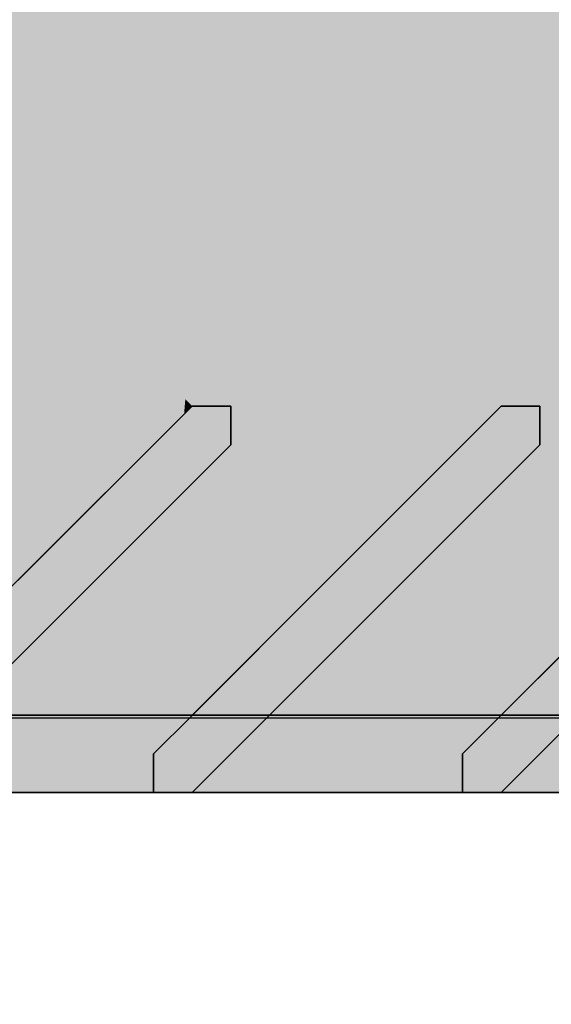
# Model space of a CAD drawing. Extents: x -357 to 533, y -64 to 530.
# Tile 25 of 135: x -79.189 to -78.501, y 218.502 to 219.776. Entities that reach past the tile are written whole.
import ezdxf

# ---------------------------------------------------------------- set-up
doc = ezdxf.new("R2010")
doc.units = 0
doc.layers.get('0').update_dxf_attribs({"lineweight": 35})
doc.layers.add('5_EG-BESTAND', color=7, linetype='Continuous', lineweight=25)
for name, color, linetype, lineweight, true_color in [('L_Auslass', 7, 'Continuous', 35, 0xababab), ('L_Auslass-Shading', 7, 'Continuous', 35, 0xababab), ('L_Fortluft', 7, 'Continuous', 35, 0x993300), ('L_Fortluft-Shading', 7, 'Continuous', 35, 0x993300), ('X_Aenderungen', 4, 'Continuous', 50, 0x00ffff)]:
    doc.layers.add(name, color=color, linetype=linetype, lineweight=lineweight, true_color=true_color)

# ---------------------------------------------------------------- blocks, each defined once
blk = doc.blocks.new('Shading-A06HSW5UNL', base_point=(-74.8535, 218.8884))
at = {"layer": 'L_Auslass-Shading', "color": 253, "true_color": 0xaaaaaa}
for points in [[(-78.6823, 218.7762), (-79.4626, 219.7762), (-79.4626, 218.7762)], [(-78.6823, 218.7762), (-78.6823, 219.7762), (-79.4626, 219.7762)], [(-79.4548, 219.7762), (-79.3156, 219.2762), (-78.9656, 219.2762)], [(-79.4548, 219.7762), (-78.6823, 218.7762), (-78.6823, 219.7762)], [(-79.4548, 219.7762), (-79.4548, 218.7762), (-78.6823, 218.7762)], [(-79.1037, 219.4173), (-78.7834, 219.6146), (-79.4118, 219.7762), (-78.7392, 219.7762)], [(-79.1037, 219.4173), (-79.4118, 219.7762), (-79.3902, 219.7101)], [(-79.3161, 219.6288), (-78.7092, 219.7762), (-79.2235, 219.7762)], [(-79.3161, 219.6288), (-78.9656, 219.2762), (-78.7092, 219.7762), (-78.8237, 219.5266)], [(-78.6823, 219.7762), (-78.9406, 219.2762), (-78.9156, 219.2762)], [(-78.6823, 219.7762), (-78.9156, 219.2762), (-78.7902, 219.0516)], [(-78.7001, 219.557), (-78.6823, 219.7762), (-78.9102, 219.2879)], [(-78.9102, 219.2879), (-78.6823, 219.7762), (-78.8535, 219.4482)], [(-78.6823, 219.7762), (-78.8237, 219.5266), (-78.8535, 219.4482)], [(-78.8237, 219.5266), (-78.6823, 219.7762), (-78.7092, 219.7762)], [(-78.7965, 219.5552), (-78.6823, 219.7762), (-78.7922, 219.5822)], [(-78.6823, 219.7762), (-78.7392, 219.7762), (-78.7922, 219.5822)], [(-78.6943, 219.1476), (-78.6823, 219.7762), (-78.7061, 219.1357), (-78.774, 219.1604)], [(-78.6522, 219.2762), (-78.6823, 219.7762), (-78.7229, 219.2762)], [(-78.6701, 219.1718), (-78.6823, 219.7762), (-78.6943, 219.1476)], [(-78.6823, 219.7762), (-78.5656, 219.2762), (-78.5406, 219.2762)], [(-78.6823, 219.7762), (-78.6701, 219.1718), (-78.5656, 219.2762)], [(-78.6823, 219.7762), (-78.5406, 219.2762), (-78.5156, 219.2762)], [(-78.6823, 219.7762), (-78.5156, 219.2762), (-78.1656, 219.2762)], [(-78.6554, 219.7762), (-78.6823, 219.7762), (-78.6395, 219.7349)], [(-78.6823, 219.7762), (-77.9097, 218.7762), (-77.9097, 219.7762)], [(-78.6823, 219.7762), (-78.6823, 218.7762), (-77.9097, 218.7762)], [(-77.9019, 218.7762), (-77.9019, 219.7762), (-78.6823, 219.7762)], [(-77.9019, 218.7762), (-78.6823, 219.7762), (-78.6823, 218.7762)], [(-78.4625, 219.7762), (-78.6823, 219.7762), (-78.3931, 219.4963)], [(-78.3834, 219.2762), (-78.6823, 219.7762), (-78.5156, 219.2762)], [(-78.3834, 219.2762), (-78.3692, 219.356), (-78.6823, 219.7762), (-78.3931, 219.4963)], [(-78.6823, 219.7762), (-78.5392, 219.2762), (-78.5156, 219.2762)], [(-78.5656, 219.2762), (-78.5392, 219.2762), (-78.6823, 219.7762)], [(-78.5656, 219.2762), (-78.6823, 219.7762), (-78.6522, 219.2762)], [(-78.2186, 219.3275), (-78.0376, 219.5264), (-78.6554, 219.7762), (-77.93, 219.7762)], [(-78.2186, 219.3275), (-78.6554, 219.7762), (-78.6395, 219.7349)], [(-79.364, 219.4409), (-79.3156, 219.2762), (-79.3161, 219.6288), (-78.9656, 219.2762)], [(-78.7922, 219.5822), (-78.7834, 219.6146), (-78.9656, 219.2762), (-79.1037, 219.4173)], [(-78.9406, 219.2762), (-78.7965, 219.5552), (-78.9656, 219.2762), (-78.7922, 219.5822)], [(-78.8797, 219.2762), (-78.7229, 219.2762), (-78.864, 219.3471), (-78.7001, 219.557)], [(-78.8237, 219.5266), (-78.9656, 219.2762), (-78.8535, 219.4482), (-78.9432, 219.2762)], [(-78.9156, 219.2762), (-78.9102, 219.2879), (-78.9432, 219.2762), (-78.8535, 219.4482)], [(-78.9156, 219.2762), (-78.8797, 219.2762), (-78.9102, 219.2879), (-78.864, 219.3471)], [(-78.9656, 219.2762), (-79.3156, 219.2762), (-79.1889, 219.053)], [(-79.3156, 219.2762), (-79.1914, 219.0504), (-78.9656, 219.2762)], [(-78.7902, 219.0516), (-78.9156, 219.2762), (-78.9156, 219.2513)], [(-78.8797, 219.2762), (-78.9156, 219.2762), (-78.876, 219.2334), (-78.9112, 219.2682)], [(-78.9156, 219.2762), (-78.9156, 219.2513), (-78.7908, 219.0511)], [(-78.7415, 219.1004), (-78.7229, 219.2762), (-78.876, 219.2334), (-78.8797, 219.2762)], [(-78.7229, 219.2762), (-78.7415, 219.1004), (-78.6982, 219.1437)], [(-78.6982, 219.1437), (-78.666, 219.1758), (-78.7229, 219.2762), (-78.6522, 219.2762)], [(-78.666, 219.1758), (-78.5656, 219.2762), (-78.6522, 219.2762)], [(-78.1656, 219.2762), (-78.5156, 219.2762), (-78.5156, 219.2513)], [(-78.1656, 219.2762), (-78.5156, 219.2513), (-78.3916, 219.0502)], [(-78.4092, 219.0858), (-78.5156, 219.2762), (-78.4093, 219.0821), (-78.5156, 219.2513)], [(-78.3834, 219.2762), (-78.5156, 219.2762), (-78.4092, 219.0858)], [(-78.9112, 219.2682), (-78.7908, 219.0511), (-78.7415, 219.1004)], [(-78.7902, 219.0516), (-78.9156, 219.2513), (-78.9156, 219.2262)], [(-78.7908, 219.0511), (-78.9156, 219.2513), (-78.9156, 219.2262)], [(-78.3916, 219.0502), (-78.5156, 219.2513), (-78.5156, 219.2262)], [(-78.5156, 219.2262), (-78.4094, 219.0784), (-78.5156, 219.2513), (-78.4093, 219.0821)], [(-78.967, 218.8748), (-78.9156, 219.2262), (-79.1413, 219.0005)], [(-78.9656, 218.8763), (-78.9156, 219.2262), (-79.139, 219.0028)], [(-78.9156, 219.2262), (-78.967, 218.8748), (-78.8987, 219.2025), (-78.8844, 219.1533)], [(-78.9656, 218.8763), (-78.856, 219.1432), (-78.9156, 219.2262)], [(-78.5804, 219.0901), (-78.5156, 219.2262), (-78.6327, 219.1091)], [(-78.5735, 219.0911), (-78.5156, 219.2262), (-78.5804, 219.0901)], [(-78.5376, 219.0707), (-78.5156, 219.2262), (-78.5775, 219.1644)], [(-78.5451, 219.0202), (-78.5156, 219.2262), (-78.5735, 219.0911)], [(-78.5452, 218.8967), (-78.3916, 219.0502), (-78.5451, 219.0202), (-78.5156, 219.2262)], [(-78.5376, 219.0707), (-78.4094, 219.0784), (-78.5156, 219.2262)], [(-78.8403, 219.0016), (-78.7908, 219.0511), (-78.8987, 219.2025)], [(-78.668, 219.0739), (-78.5376, 219.0707), (-78.5775, 219.1644)], [(-78.967, 218.8748), (-78.8403, 219.0016), (-78.8844, 219.1533)], [(-78.774, 219.1604), (-78.7902, 219.0516), (-78.7061, 219.1357)], [(-78.9656, 218.8763), (-78.7902, 219.0516), (-78.856, 219.1432)], [(-78.6719, 219.07), (-78.6823, 218.8763), (-78.6327, 219.1091), (-78.5804, 219.0901)], [(-78.6823, 218.8763), (-78.6656, 218.8763), (-78.5804, 219.0901), (-78.5735, 219.0911)], [(-78.6656, 218.8763), (-78.5656, 218.8763), (-78.5735, 219.0911), (-78.5451, 219.0202)], [(-78.668, 219.0739), (-78.6932, 219.0487), (-78.6729, 218.9532), (-78.6904, 218.9655)], [(-78.668, 219.0739), (-78.6729, 218.9532), (-78.5376, 219.0707), (-78.565, 218.8768)], [(-78.5376, 219.0707), (-78.528, 218.9139), (-78.4094, 219.0784), (-78.4094, 219.0324)], [(-78.6719, 219.07), (-78.6907, 219.0512), (-78.6823, 218.8763)], [(-78.565, 218.8768), (-78.528, 218.9139), (-78.5376, 219.0707)], [(-78.6932, 219.0487), (-78.7407, 219.0012), (-78.6904, 218.9655)], [(-78.6907, 219.0512), (-78.7404, 219.0014), (-78.6823, 218.8763)], [(-78.5656, 218.8763), (-78.5452, 218.8967), (-78.5451, 219.0202)], [(-79.1413, 219.0005), (-79.2686, 218.8733), (-79.1327, 218.7762)], [(-79.139, 219.0028), (-79.2656, 218.8763), (-79.1659, 218.8763)], [(-79.0659, 218.8763), (-79.139, 219.0028), (-79.1659, 218.8763)], [(-78.967, 218.8748), (-79.1413, 219.0005), (-79.0156, 218.8262)], [(-79.0156, 218.8262), (-79.1413, 219.0005), (-79.1327, 218.7762)], [(-78.9656, 218.8763), (-79.139, 219.0028), (-79.0659, 218.8763)], [(-78.7407, 219.0012), (-78.8665, 218.8753), (-78.7324, 218.7762)], [(-78.7656, 218.8763), (-78.7404, 219.0014), (-78.8656, 218.8763)], [(-78.6823, 218.8763), (-78.7404, 219.0014), (-78.7656, 218.8763)], [(-78.6904, 218.9655), (-78.7407, 219.0012), (-78.6872, 218.9263)], [(-78.7324, 218.7762), (-78.678, 218.7995), (-78.7407, 219.0012), (-78.6773, 218.9125)], [(-78.6773, 218.9125), (-78.6729, 218.9532), (-78.6872, 218.9263), (-78.6904, 218.9655)], [(-78.6156, 218.8262), (-78.565, 218.8768), (-78.6773, 218.9125), (-78.6729, 218.9532)], [(-78.678, 218.7995), (-78.6156, 218.8262), (-78.6773, 218.9125)], [(-78.6823, 218.7762), (-79.7952, 218.8763), (-79.7952, 218.7762)], [(-78.6823, 218.7762), (-78.6823, 218.8763), (-79.7952, 218.8763)], [(-78.6823, 218.7762), (-79.7072, 218.8763), (-79.7072, 218.7762)], [(-78.6823, 218.7762), (-78.6823, 218.8763), (-79.7072, 218.8763)], [(-79.1327, 218.7762), (-79.2686, 218.8733), (-79.2494, 218.7762)], [(-78.8665, 218.8753), (-78.9656, 218.7762), (-78.8491, 218.7762)], [(-78.7324, 218.7762), (-78.8665, 218.8753), (-78.8491, 218.7762)], [(-77.6574, 218.7762), (-78.6823, 218.8763), (-78.6823, 218.7762)], [(-77.6574, 218.7762), (-77.6574, 218.8763), (-78.6823, 218.8763)], [(-77.5694, 218.7762), (-77.5694, 218.8763), (-78.6823, 218.8763)], [(-77.5694, 218.7762), (-78.6823, 218.8763), (-78.6823, 218.7762)], [(-78.4487, 218.7762), (-78.4645, 218.8773), (-78.5073, 218.7762), (-78.5118, 218.8301)], [(-78.5118, 218.8301), (-78.5656, 218.7762), (-78.5073, 218.7762)], [(-79.0156, 218.8262), (-79.1327, 218.7762), (-79.0156, 218.7762)], [(-78.6156, 218.7762), (-78.6156, 218.8262), (-78.678, 218.7762), (-78.678, 218.7995)], [(-78.678, 218.7995), (-78.7324, 218.7762), (-78.678, 218.7762)]]:
    blk.add_solid(points, dxfattribs=at)
blk = doc.blocks.new('Shading-A06HSW5WNL', base_point=(-74.7712, 218.8763))
at = {"layer": 'L_Auslass-Shading', "color": 253, "true_color": 0xaaaaaa}
for points in [[(-79.4548, 219.7762), (-79.3156, 219.2762), (-78.9656, 219.2762)], [(-79.4548, 219.7762), (-78.6823, 218.7762), (-78.6823, 219.7762)], [(-79.4548, 219.7762), (-79.4548, 218.7762), (-78.6823, 218.7762)], [(-79.1037, 219.4173), (-78.7834, 219.6146), (-79.4118, 219.7762), (-78.7392, 219.7762)], [(-79.1037, 219.4173), (-79.4118, 219.7762), (-79.3902, 219.7101)], [(-79.3287, 219.6415), (-78.8853, 219.7762), (-79.2441, 219.7762)], [(-79.3287, 219.6415), (-79.0028, 219.3137), (-78.8853, 219.7762), (-78.9677, 219.3223)], [(-78.8853, 219.7762), (-79.2441, 219.7762), (-78.8853, 219.0365), (-79.2441, 219.4962)], [(-78.9656, 219.2762), (-78.8853, 219.7762), (-78.9744, 219.2851)], [(-78.9656, 219.2762), (-78.8237, 219.5266), (-78.8853, 219.7762), (-78.7092, 219.7762)], [(-78.6823, 219.7762), (-78.9406, 219.2762), (-78.9156, 219.2762)], [(-78.6823, 219.7762), (-78.9156, 219.2762), (-78.7902, 219.0516)], [(-78.7001, 219.557), (-78.6823, 219.7762), (-78.9102, 219.2879)], [(-78.9102, 219.2879), (-78.6823, 219.7762), (-78.8535, 219.4482)], [(-78.8853, 219.0365), (-78.6823, 218.7762), (-78.8853, 219.7762), (-78.6823, 219.7762)], [(-78.6823, 219.7762), (-78.8237, 219.5266), (-78.8535, 219.4482)], [(-78.8237, 219.5266), (-78.6823, 219.7762), (-78.7092, 219.7762)], [(-78.7965, 219.5552), (-78.6823, 219.7762), (-78.7922, 219.5822)], [(-78.6823, 219.7762), (-78.7392, 219.7762), (-78.7922, 219.5822)], [(-78.6943, 219.1476), (-78.6823, 219.7762), (-78.7061, 219.1357), (-78.774, 219.1604)], [(-78.6522, 219.2762), (-78.6823, 219.7762), (-78.7229, 219.2762)], [(-78.6701, 219.1718), (-78.6823, 219.7762), (-78.6943, 219.1476)], [(-78.6823, 219.7762), (-78.5656, 219.2762), (-78.5406, 219.2762)], [(-78.6823, 219.7762), (-78.6701, 219.1718), (-78.5656, 219.2762)], [(-78.6823, 219.7762), (-78.5406, 219.2762), (-78.5156, 219.2762)], [(-78.6823, 219.7762), (-78.5156, 219.2762), (-78.1656, 219.2762)], [(-78.6554, 219.7762), (-78.6823, 219.7762), (-78.6395, 219.7349)], [(-78.6823, 219.7762), (-77.9097, 218.7762), (-77.9097, 219.7762)], [(-78.6823, 219.7762), (-78.6823, 218.7762), (-77.9097, 218.7762)], [(-78.4541, 219.7762), (-78.6823, 219.7762), (-78.4541, 219.4839)], [(-78.6823, 219.7762), (-78.6823, 218.7762), (-78.4541, 219.4839), (-78.4541, 218.7762)], [(-78.6171, 219.7131), (-78.6823, 219.7762), (-78.5132, 219.2762), (-78.5156, 219.2762)], [(-78.6823, 219.7762), (-78.5392, 219.2762), (-78.5156, 219.2762)], [(-78.5656, 219.2762), (-78.5392, 219.2762), (-78.6823, 219.7762)], [(-78.5656, 219.2762), (-78.6823, 219.7762), (-78.6522, 219.2762)], [(-78.4541, 219.7762), (-78.6823, 219.7762), (-78.3821, 219.4857)], [(-78.2186, 219.3275), (-78.0376, 219.5264), (-78.6554, 219.7762), (-77.93, 219.7762)], [(-78.2186, 219.3275), (-78.6554, 219.7762), (-78.6395, 219.7349)], [(-78.3465, 219.2762), (-78.3821, 219.4857), (-78.5132, 219.2762), (-78.6171, 219.7131)], [(-79.3156, 219.2762), (-79.021, 219.2839), (-79.3287, 219.6415), (-79.0028, 219.3137)], [(-78.7922, 219.5822), (-78.7834, 219.6146), (-78.9656, 219.2762), (-79.1037, 219.4173)], [(-78.9406, 219.2762), (-78.7965, 219.5552), (-78.9656, 219.2762), (-78.7922, 219.5822)], [(-78.7229, 219.2762), (-78.7001, 219.557), (-78.9156, 219.2762), (-78.9102, 219.2879)], [(-78.8237, 219.5266), (-78.9656, 219.2762), (-78.8535, 219.4482), (-78.9432, 219.2762)], [(-79.2441, 218.7762), (-78.8853, 218.7762), (-79.2441, 219.4962), (-78.8853, 219.0365)], [(-78.9156, 219.2762), (-78.9102, 219.2879), (-78.9432, 219.2762), (-78.8535, 219.4482)], [(-79.021, 219.2839), (-78.9744, 219.2851), (-79.0028, 219.3137)], [(-79.0028, 219.3137), (-78.9744, 219.2851), (-78.9677, 219.3223)], [(-79.021, 219.2839), (-79.3156, 219.2762), (-79.0256, 219.2762)], [(-78.9656, 219.2762), (-79.3156, 219.2762), (-79.1889, 219.053)], [(-79.3026, 219.2762), (-79.3156, 219.2762), (-79.1366, 219.1052), (-79.1914, 219.0504)], [(-79.1366, 219.1052), (-79.0829, 219.159), (-79.3026, 219.2762), (-79.0256, 219.2762)], [(-79.0829, 219.159), (-78.976, 219.2659), (-79.0256, 219.2762), (-78.9752, 219.2762)], [(-78.9752, 219.2762), (-78.9744, 219.2851), (-79.0256, 219.2762), (-79.021, 219.2839)], [(-78.9656, 219.2762), (-78.9752, 219.2762), (-78.976, 219.2659)], [(-78.9752, 219.2762), (-78.9656, 219.2762), (-78.9744, 219.2851)], [(-78.7902, 219.0516), (-78.9156, 219.2762), (-78.9156, 219.2513)], [(-78.7229, 219.2762), (-78.9156, 219.2762), (-78.7415, 219.1004), (-78.9112, 219.2682)], [(-78.9156, 219.2762), (-78.9156, 219.2513), (-78.7908, 219.0511)], [(-78.7229, 219.2762), (-78.7415, 219.1004), (-78.6982, 219.1437)], [(-78.6982, 219.1437), (-78.666, 219.1758), (-78.7229, 219.2762), (-78.6522, 219.2762)], [(-78.666, 219.1758), (-78.5656, 219.2762), (-78.6522, 219.2762)], [(-78.1656, 219.2762), (-78.5156, 219.2762), (-78.5156, 219.2513)], [(-78.1656, 219.2762), (-78.5156, 219.2513), (-78.3916, 219.0502)], [(-78.3465, 219.2762), (-78.5156, 219.2762), (-78.3458, 219.0961), (-78.4939, 219.2373)], [(-78.5156, 219.2762), (-78.5156, 219.2513), (-78.3902, 219.0517)], [(-78.9112, 219.2682), (-78.7908, 219.0511), (-78.7415, 219.1004)], [(-78.7902, 219.0516), (-78.9156, 219.2513), (-78.9156, 219.2262)], [(-78.7908, 219.0511), (-78.9156, 219.2513), (-78.9156, 219.2262)], [(-78.3916, 219.0502), (-78.5156, 219.2513), (-78.5156, 219.2262)], [(-78.3902, 219.0517), (-78.5156, 219.2513), (-78.5156, 219.2262)], [(-78.9656, 218.8763), (-78.9156, 219.2262), (-79.139, 219.0028)], [(-78.9764, 218.8816), (-78.967, 218.8748), (-78.9707, 219.1712), (-78.9156, 219.2262)], [(-78.967, 218.8748), (-78.8403, 219.0016), (-78.9156, 219.2262), (-78.8987, 219.2025)], [(-78.9656, 218.8763), (-78.856, 219.1432), (-78.9156, 219.2262)], [(-78.5804, 219.0901), (-78.5156, 219.2262), (-78.6327, 219.1091)], [(-78.5735, 219.0911), (-78.5156, 219.2262), (-78.5804, 219.0901)], [(-78.5376, 219.0707), (-78.5156, 219.2262), (-78.5775, 219.1644)], [(-78.5451, 219.0202), (-78.5156, 219.2262), (-78.5735, 219.0911)], [(-78.5452, 218.8967), (-78.3916, 219.0502), (-78.5451, 219.0202), (-78.5156, 219.2262)], [(-78.5156, 219.2262), (-78.5376, 219.0707), (-78.4369, 219.0049), (-78.528, 218.9139)], [(-78.5156, 219.2262), (-78.4369, 219.0049), (-78.485, 219.1836)], [(-78.8403, 219.0016), (-78.7908, 219.0511), (-78.8987, 219.2025)], [(-79.1413, 219.0005), (-78.9764, 218.8816), (-78.9707, 219.1712)], [(-78.668, 219.0739), (-78.5376, 219.0707), (-78.5775, 219.1644)], [(-78.774, 219.1604), (-78.7902, 219.0516), (-78.7061, 219.1357)], [(-78.9656, 218.8763), (-78.7902, 219.0516), (-78.856, 219.1432)], [(-78.6719, 219.07), (-78.6823, 218.8763), (-78.6327, 219.1091), (-78.5804, 219.0901)], [(-78.6823, 218.8763), (-78.6656, 218.8763), (-78.5804, 219.0901), (-78.5735, 219.0911)], [(-78.6656, 218.8763), (-78.5656, 218.8763), (-78.5735, 219.0911), (-78.5451, 219.0202)], [(-78.668, 219.0739), (-78.6932, 219.0487), (-78.6729, 218.9532), (-78.6904, 218.9655)], [(-78.668, 219.0739), (-78.6729, 218.9532), (-78.5376, 219.0707), (-78.565, 218.8768)], [(-78.6719, 219.07), (-78.6907, 219.0512), (-78.6823, 218.8763)], [(-78.5325, 218.9876), (-78.5376, 219.0707), (-78.565, 218.8768)], [(-78.6932, 219.0487), (-78.7407, 219.0012), (-78.6904, 218.9655)], [(-78.6907, 219.0512), (-78.7404, 219.0014), (-78.6823, 218.8763)], [(-78.8853, 218.7762), (-78.6823, 218.7762), (-78.8853, 219.0365)], [(-78.5656, 218.8763), (-78.5452, 218.8967), (-78.5451, 219.0202)], [(-79.1413, 219.0005), (-79.2686, 218.8733), (-79.1327, 218.7762)], [(-79.139, 219.0028), (-79.2656, 218.8763), (-79.1659, 218.8763)], [(-79.0659, 218.8763), (-79.139, 219.0028), (-79.1659, 218.8763)], [(-79.0156, 218.8262), (-78.9773, 218.8646), (-79.1413, 219.0005), (-78.9764, 218.8816)], [(-79.0156, 218.8262), (-79.1413, 219.0005), (-79.1327, 218.7762)], [(-78.9656, 218.8763), (-79.139, 219.0028), (-79.0659, 218.8763)], [(-78.7407, 219.0012), (-78.8665, 218.8753), (-78.7324, 218.7762)], [(-78.7656, 218.8763), (-78.7404, 219.0014), (-78.8656, 218.8763)], [(-78.6823, 218.8763), (-78.7404, 219.0014), (-78.7656, 218.8763)], [(-78.6904, 218.9655), (-78.7407, 219.0012), (-78.6872, 218.9263)], [(-78.7324, 218.7762), (-78.678, 218.7995), (-78.7407, 219.0012), (-78.6773, 218.9125)], [(-78.528, 218.9139), (-78.5325, 218.9876), (-78.565, 218.8768)], [(-78.6773, 218.9125), (-78.6729, 218.9532), (-78.6872, 218.9263), (-78.6904, 218.9655)], [(-78.6156, 218.8262), (-78.565, 218.8768), (-78.6773, 218.9125), (-78.6729, 218.9532)], [(-78.678, 218.7995), (-78.6156, 218.8262), (-78.6773, 218.9125)], [(-78.9773, 218.8646), (-78.967, 218.8748), (-78.9764, 218.8816)], [(-79.7952, 218.7762), (-78.8342, 218.7762), (-79.7952, 218.8763), (-78.8342, 218.7899)], [(-79.7952, 218.8763), (-78.8342, 218.7899), (-78.8342, 218.8763)], [(-78.6823, 218.7762), (-79.7072, 218.8763), (-79.7072, 218.7762)], [(-78.6823, 218.7762), (-78.6823, 218.8763), (-79.7072, 218.8763)], [(-79.1327, 218.7762), (-79.2686, 218.8733), (-79.2494, 218.7762)], [(-78.8665, 218.8753), (-78.9656, 218.7762), (-78.8491, 218.7762)], [(-78.7324, 218.7762), (-78.8665, 218.8753), (-78.8491, 218.7762)], [(-78.8342, 218.7899), (-78.6823, 218.7762), (-78.8342, 218.8763), (-78.6823, 218.8763)], [(-77.6574, 218.7762), (-78.6823, 218.8763), (-78.6823, 218.7762)], [(-77.6574, 218.7762), (-77.6574, 218.8763), (-78.6823, 218.8763)], [(-77.5694, 218.7762), (-77.5694, 218.8763), (-78.6823, 218.8763)], [(-77.5694, 218.7762), (-78.6823, 218.8763), (-78.6823, 218.7762)], [(-78.4645, 218.8773), (-78.5656, 218.7762), (-78.4487, 218.7762)], [(-79.0156, 218.8262), (-79.1327, 218.7762), (-79.0156, 218.7762)], [(-78.6156, 218.7762), (-78.6156, 218.8262), (-78.678, 218.7762), (-78.678, 218.7995)], [(-78.678, 218.7995), (-78.7324, 218.7762), (-78.678, 218.7762)], [(-78.8342, 218.7762), (-78.6823, 218.7762), (-78.8342, 218.7899)]]:
    blk.add_solid(points, dxfattribs=at)
blk = doc.blocks.new('Shading-A06HSW62NL', base_point=(-74.7153, 219.7762))
at = {"layer": 'L_Fortluft-Shading', "color": 24, "true_color": 0x983200}
blk.add_solid([(-78.4625, 223.3763), (-79.2235, 223.3763), (-78.4625, 219.7762), (-79.2235, 219.7762)], dxfattribs=at)
blk = doc.blocks.new('Referenz-A06HSW74NL', base_point=(-327.4795, -41.1499))
at = {"layer": '5_EG-BESTAND', "color": 0, "lineweight": 35}
blk.add_line((-83.2714, 218.8705), (-65.2276, 218.8793), dxfattribs=at)
blk = doc.blocks.new('YGC-A06HSW7QNL', base_point=(-82.9823, 218.7762))
at = {"color": 0, "linetype": 'ByBlock', "lineweight": -2, "ltscale": 0.35}
for p, q in [((-79.1914, 219.0504), (-78.9656, 219.2762)), ((-79.1889, 219.053), (-78.9656, 219.2762)), ((-78.9656, 219.2762), (-78.9406, 219.2762)), ((-78.9656, 219.2762), (-78.9432, 219.2762)), ((-78.9432, 219.2762), (-78.9156, 219.2762)), ((-78.9406, 219.2762), (-78.9156, 219.2762)), ((-78.9156, 219.2762), (-78.9156, 219.2512)), ((-78.7908, 219.0511), (-78.5656, 219.2762)), ((-78.7902, 219.0516), (-78.5656, 219.2762)), ((-78.5656, 219.2762), (-78.5406, 219.2762)), ((-78.5656, 219.2762), (-78.5392, 219.2762)), ((-78.5406, 219.2762), (-78.5156, 219.2762)), ((-78.5392, 219.2762), (-78.5156, 219.2762)), ((-78.5156, 219.2762), (-78.5156, 219.2512)), ((-78.9156, 219.2512), (-78.9156, 219.2262)), ((-78.5156, 219.2512), (-78.5156, 219.2262)), ((-78.9156, 219.2262), (-79.1414, 219.0005)), ((-78.9156, 219.2262), (-79.139, 219.0028)), ((-78.5156, 219.2262), (-78.7407, 219.0012)), ((-78.5156, 219.2262), (-78.7404, 219.0014)), ((-79.3656, 218.8762), (-79.1889, 219.053)), ((-78.967, 218.8748), (-78.7908, 219.0511)), ((-78.9656, 218.8762), (-78.7902, 219.0516)), ((-78.5656, 218.8762), (-78.3916, 219.0502)), ((-78.565, 218.8768), (-78.3902, 219.0517)), ((-79.1414, 219.0005), (-79.2686, 218.8733)), ((-79.139, 219.0028), (-79.2656, 218.8762)), ((-78.7407, 219.0012), (-78.8665, 218.8753)), ((-78.7404, 219.0014), (-78.8656, 218.8762)), ((-78.6823, 218.8762), (-79.7952, 218.8762)), ((-78.6823, 218.8762), (-79.7072, 218.8762)), ((-79.2656, 218.8762), (-79.1659, 218.8762)), ((-79.1659, 218.8762), (-79.0659, 218.8762)), ((-79.0659, 218.8762), (-78.9656, 218.8762)), ((-79.0156, 218.8262), (-78.967, 218.8748)), ((-78.8665, 218.8753), (-78.9656, 218.7762)), ((-78.8656, 218.8762), (-78.7656, 218.8762)), ((-78.7656, 218.8762), (-78.6823, 218.8762)), ((-78.7656, 218.8762), (-78.6656, 218.8762)), ((-77.6574, 218.8762), (-78.6823, 218.8762)), ((-77.5694, 218.8762), (-78.6823, 218.8762)), ((-78.6823, 218.8762), (-78.6656, 218.8762)), ((-78.6656, 218.8762), (-78.5656, 218.8762)), ((-78.6156, 218.8262), (-78.565, 218.8768)), ((-78.4645, 218.8773), (-78.5656, 218.7762)), ((-79.0156, 218.7762), (-79.0156, 218.8262)), ((-78.6156, 218.7762), (-78.6156, 218.8262)), ((-79.7952, 218.7762), (-78.6823, 218.7762)), ((-79.7072, 218.7762), (-78.6823, 218.7762)), ((-79.4626, 218.7762), (-78.6823, 218.7762)), ((-79.4548, 218.7762), (-78.6823, 218.7762)), ((-79.2494, 218.7762), (-79.1327, 218.7762)), ((-79.1327, 218.7762), (-79.0156, 218.7762)), ((-78.9656, 218.7762), (-78.8491, 218.7762)), ((-78.8491, 218.7762), (-78.7324, 218.7762)), ((-78.7324, 218.7762), (-78.6156, 218.7762)), ((-78.6823, 218.7762), (-77.6574, 218.7762)), ((-78.6823, 218.7762), (-77.5694, 218.7762)), ((-78.6823, 218.7762), (-77.9097, 218.7762)), ((-78.6823, 218.7762), (-77.9019, 218.7762)), ((-78.5656, 218.7762), (-78.4487, 218.7762))]:
    blk.add_line(p, q, dxfattribs=at)
blk = doc.blocks.new('Revisionswolke-A06HSW9QNL', base_point=(-94.4598, 206.6716))
at = {"color": 0, "linetype": 'ByBlock', "lineweight": -2, "ltscale": 0.5}
blk.add_ellipse((-77.2749, 217.0943), major_axis=(-5.3785, 2.0067), ratio=1, start_param=0, end_param=2.08778, dxfattribs=at)
blk = doc.blocks.new('YGC-A06HSWACNL', base_point=(-82.9823, 218.7762))
at = {"color": 0, "linetype": 'ByBlock', "lineweight": -2, "ltscale": 0.35}
for p, q in [((-79.1914, 219.0504), (-78.9656, 219.2762)), ((-79.1889, 219.053), (-78.9656, 219.2762)), ((-78.9656, 219.2762), (-78.9406, 219.2762)), ((-78.9656, 219.2762), (-78.9432, 219.2762)), ((-78.9432, 219.2762), (-78.9156, 219.2762)), ((-78.9406, 219.2762), (-78.9156, 219.2762)), ((-78.9156, 219.2762), (-78.9156, 219.2512)), ((-78.7908, 219.0511), (-78.5656, 219.2762)), ((-78.7902, 219.0516), (-78.5656, 219.2762)), ((-78.5656, 219.2762), (-78.5406, 219.2762)), ((-78.5656, 219.2762), (-78.5392, 219.2762)), ((-78.5406, 219.2762), (-78.5156, 219.2762)), ((-78.5392, 219.2762), (-78.5156, 219.2762)), ((-78.5156, 219.2762), (-78.5156, 219.2512)), ((-78.9156, 219.2512), (-78.9156, 219.2262)), ((-78.5156, 219.2512), (-78.5156, 219.2262)), ((-78.9156, 219.2262), (-79.1414, 219.0005)), ((-78.9156, 219.2262), (-79.139, 219.0028)), ((-78.5156, 219.2262), (-78.7407, 219.0012)), ((-78.5156, 219.2262), (-78.7404, 219.0014)), ((-79.3656, 218.8762), (-79.1889, 219.053)), ((-78.967, 218.8748), (-78.7908, 219.0511)), ((-78.9656, 218.8762), (-78.7902, 219.0516)), ((-78.5656, 218.8762), (-78.3916, 219.0502)), ((-78.565, 218.8768), (-78.3902, 219.0517)), ((-79.1414, 219.0005), (-79.2686, 218.8733)), ((-79.139, 219.0028), (-79.2656, 218.8762)), ((-78.7407, 219.0012), (-78.8665, 218.8753)), ((-78.7404, 219.0014), (-78.8656, 218.8762)), ((-78.6823, 218.8762), (-79.7952, 218.8762)), ((-78.6823, 218.8762), (-79.7072, 218.8762)), ((-79.2656, 218.8762), (-79.1659, 218.8762)), ((-79.1659, 218.8762), (-79.0659, 218.8762)), ((-79.0659, 218.8762), (-78.9656, 218.8762)), ((-79.0156, 218.8262), (-78.967, 218.8748)), ((-78.8665, 218.8753), (-78.9656, 218.7762)), ((-78.8656, 218.8762), (-78.7656, 218.8762)), ((-78.7656, 218.8762), (-78.6823, 218.8762)), ((-78.7656, 218.8762), (-78.6656, 218.8762)), ((-77.6574, 218.8762), (-78.6823, 218.8762)), ((-77.5694, 218.8762), (-78.6823, 218.8762)), ((-78.6823, 218.8762), (-78.6656, 218.8762)), ((-78.6656, 218.8762), (-78.5656, 218.8762)), ((-78.6156, 218.8262), (-78.565, 218.8768)), ((-78.4645, 218.8773), (-78.5656, 218.7762)), ((-79.0156, 218.7762), (-79.0156, 218.8262)), ((-78.6156, 218.7762), (-78.6156, 218.8262)), ((-79.7952, 218.7762), (-78.6823, 218.7762)), ((-79.7072, 218.7762), (-78.6823, 218.7762)), ((-79.4626, 218.7762), (-78.6823, 218.7762)), ((-79.4548, 218.7762), (-78.6823, 218.7762)), ((-79.2494, 218.7762), (-79.1327, 218.7762)), ((-79.1327, 218.7762), (-79.0156, 218.7762)), ((-78.9656, 218.7762), (-78.8491, 218.7762)), ((-78.8491, 218.7762), (-78.7324, 218.7762)), ((-78.7324, 218.7762), (-78.6156, 218.7762)), ((-78.6823, 218.7762), (-77.6574, 218.7762)), ((-78.6823, 218.7762), (-77.5694, 218.7762)), ((-78.6823, 218.7762), (-77.9097, 218.7762)), ((-78.6823, 218.7762), (-77.9019, 218.7762)), ((-78.5656, 218.7762), (-78.4487, 218.7762))]:
    blk.add_line(p, q, dxfattribs=at)

msp = doc.modelspace()

# ---------------------------------------------------------------- block references
at = {"color": 251, "lineweight": 25, "ltscale": 0.25, "true_color": 0x585858}
msp.add_blockref('Referenz-A06HSW74NL', (-327.4795, -41.1499), dxfattribs=at)
at = {"layer": 'L_Auslass'}
for name, p in [('Shading-A06HSW5UNL', (-74.8535, 218.8884)), ('Shading-A06HSW5WNL', (-74.7712, 218.8763))]:
    msp.add_blockref(name, p, dxfattribs=at)
at = {"layer": 'L_Auslass', "ltscale": 0.35}
for name in ['YGC-A06HSW7QNL', 'YGC-A06HSWACNL']:
    msp.add_blockref(name, (-82.9823, 218.7762), dxfattribs=at)
at = {"layer": 'L_Fortluft'}
msp.add_blockref('Shading-A06HSW62NL', (-74.7153, 219.7762), dxfattribs=at)
at = {"layer": 'X_Aenderungen', "color": 1, "ltscale": 0.5, "true_color": 0xff0000}
msp.add_blockref('Revisionswolke-A06HSW9QNL', (-94.4598, 206.6716), dxfattribs=at)

doc.saveas('drawing.dxf')
